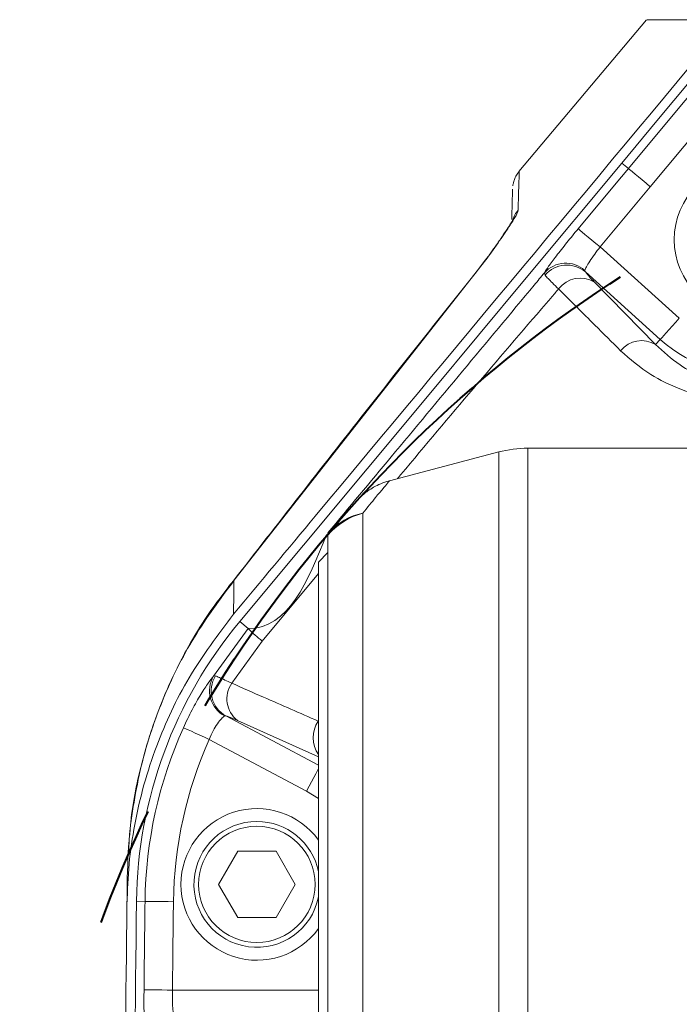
# Model space of a CAD drawing. Header units: millimetres. Extents: x 0 to 8410, y 0 to 5940.
# Tile 117 of 256: x 1991 to 2130, y 5343 to 5550. Entities that reach past the tile are written whole.
import ezdxf

# ---------------------------------------------------------------- set-up
doc = ezdxf.new("R2010")
doc.units = ezdxf.units.MM
doc.header["$LTSCALE"] = 10
doc.linetypes.add('CENTERX2', pattern=[20.32, 12.7, -2.54, 2.54, -2.54])

msp = doc.modelspace()

# ---------------------------------------------------------------- linework, layer by layer
at = {"color": 7, "linetype": 'Continuous', "lineweight": 0}
for p, q in [((2123.072898, 5550.25639), (2096.189132, 5518.217463)), ((2119.279778, 5518.854041), (2117.898142, 5520.005126)), ((2091.93728, 5459.059853), (2068.881115, 5452.992339)), ((2182.08558, 5459.849972), (2098.045117, 5459.849972)), ((2055.940083, 5441.768546), (2056.161603, 5442.030806)), ((2055.940083, 5441.510815), (2055.940083, 5441.761155)), ((2055.940083, 5086.189169), (2055.940083, 5441.510815)), ((2055.940083, 5437.849898), (2053.940079, 5435.850043)), ((2053.940079, 5091.849942), (2053.940079, 5435.850043)), ((2034.991658, 5430.714507), (2036.112925, 5431.935687)), ((2032.857171, 5367.849965), (2036.898619, 5374.849934)), ((2036.898619, 5374.849934), (2044.98153, 5374.849934)), ((2044.98153, 5374.849934), (2049.022979, 5367.849965)), ((2036.898619, 5360.849995), (2032.857171, 5367.849965)), ((2049.022979, 5367.849965), (2044.98153, 5360.849995)), ((2044.98153, 5360.849995), (2036.898619, 5360.849995))]:
    msp.add_line(p, q, dxfattribs=at)
at = {"color": 8, "linetype": 'Continuous', "lineweight": 0}
for p, q in [((2148.337273, 5544.367451), (2123.883164, 5515.018601)), ((2123.883164, 5515.018601), (2113.303384, 5502.319951)), ((2113.303384, 5502.319951), (2130.014306, 5487.273354)), ((2089.256337, 5499.619383), (2089.695802, 5500.315566)), ((2089.256337, 5499.619383), (2036.112925, 5431.935687)), ((2101.701549, 5496.354003), (2101.587525, 5496.867079)), ((2110.092586, 5497.364897), (2110.210633, 5497.04184)), ((2126.00503, 5482.82041), (2110.210633, 5497.04184)), ((2112.121201, 5494.904179), (2125.014132, 5481.720109)), ((2125.014132, 5481.720109), (2126.00503, 5482.82041)), ((2091.93728, 5068.640132), (2091.93728, 5459.059853)), ((2098.045117, 5459.849972), (2098.045117, 5067.850012)), ((2063.290364, 5446.143765), (2063.290364, 5081.55622)), ((2053.940079, 5433.426995), (2042.06126, 5419.153828)), ((2039.092919, 5421.800513), (2037.324151, 5423.273463)), ((2031.81099, 5411.747832), (2039.092919, 5421.800513)), ((2042.06126, 5419.153828), (2035.651734, 5410.274405)), ((2031.81099, 5411.747832), (2032.216167, 5411.812682)), ((2034.395388, 5403.37934), (2034.13353, 5403.384585)), ((2034.395388, 5403.37934), (2053.940079, 5392.987151)), ((2053.940079, 5394.782919), (2036.87062, 5402.413506)), ((2051.412216, 5387.545247), (2030.916086, 5398.443121)), ((2053.940079, 5385.976452), (2051.412216, 5387.545247)), ((2017.362854, 5364.267249), (2015.564671, 5364.28966)), ((2023.143774, 5345.543761), (2053.940079, 5345.543761))]:
    msp.add_line(p, q, dxfattribs=at)
at = {"color": 7, "linetype": 'Continuous', "lineweight": 0, "flags": 128}
for points in [[(2142.856947, 5549.959797), (2125.305152, 5528.895039), (2117.898142, 5520.005126)], [(2117.898142, 5520.005126), (2097.752503, 5495.823998), (2077.608263, 5471.641678), (2037.324151, 5423.273463)], [(2123.883164, 5515.018601), (2123.013473, 5515.743155), (2122.175014, 5516.441722), (2121.397904, 5517.089266), (2120.710051, 5517.662186), (2120.136178, 5518.140454), (2119.696891, 5518.506426), (2119.407958, 5518.747229), (2119.279778, 5518.854041)]]:
    msp.add_lwpolyline(points, dxfattribs=at)
at = {"color": 8, "linetype": 'Continuous', "lineweight": 0, "flags": 128}
for points in [[(2119.279778, 5518.854041), (2126.961148, 5528.07321), (2143.734133, 5548.203129)], [(2108.699879, 5506.155152), (2116.380981, 5515.37456), (2119.279778, 5518.854041)], [(2113.303384, 5502.319951), (2112.433663, 5503.044505), (2111.59519, 5503.743071), (2110.818049, 5504.390378), (2110.130197, 5504.963536), (2109.556308, 5505.441565), (2109.117007, 5505.807538), (2108.828074, 5506.04834), (2108.699879, 5506.155152)], [(2126.00503, 5482.82041), (2126.116669, 5482.944388), (2126.368305, 5483.224053), (2126.750907, 5483.648915), (2127.250707, 5484.203953), (2127.849779, 5484.86938), (2128.526604, 5485.620875), (2129.25685, 5486.431975), (2130.014306, 5487.273354)], [(2030.916086, 5398.443121), (2029.883465, 5398.907084), (2028.887933, 5399.354119), (2027.965239, 5399.768729), (2027.148551, 5400.135417), (2026.467165, 5400.441546), (2025.945595, 5400.675673), (2025.60254, 5400.82993), (2025.45034, 5400.898118)], [(2053.940079, 5392.299552), (2053.701854, 5391.851325), (2053.351185, 5391.191859), (2052.930868, 5390.401501), (2052.456012, 5389.508385), (2051.943651, 5388.544697), (2051.412216, 5387.545247)], [(2023.354179, 5364.192624), (2022.222257, 5364.206929), (2021.131, 5364.22028), (2020.119599, 5364.232916), (2019.224367, 5364.244122), (2018.477476, 5364.25342), (2017.905733, 5364.260573), (2017.529702, 5364.265103), (2017.362854, 5364.267249)], [(2023.143774, 5345.543761), (2022.011837, 5345.555205), (2020.920551, 5345.566411), (2019.90912, 5345.576663), (2019.013858, 5345.585723), (2018.266952, 5345.593113), (2017.695194, 5345.599074), (2017.319149, 5345.602889), (2017.152315, 5345.604558)]]:
    msp.add_lwpolyline(points, dxfattribs=at)
at = {"color": 7, "linetype": 'CENTERX2', "lineweight": 40}
msp.add_circle((2266.940078, 5263.850007), 276, dxfattribs=at)
at = {"color": 7, "linetype": 'Continuous', "lineweight": 0}
msp.add_circle((2144.940078, 5503.850007), 16, dxfattribs=at)
at = {"color": 8, "linetype": 'Continuous', "lineweight": 0}
msp.add_circle((2040.940078, 5367.850007), 12.27, dxfattribs=at)
for centre, radius, start, end in [((2100.58605, 5506.200447), 5.971694, 139.89824667, 162.13455489), ((2106.087358, 5492.89091), 6.004866, 48.16427511, 138.53535064), ((2106.297165, 5492.478569), 6.011545, 49.38355792, 139.85943065), ((2109.134974, 5490.03633), 5.710824, 58.47258404, 143.11072016), ((2122.061958, 5476.910204), 5.643627, 58.45965149, 141.44243051), ((2144.940078, 5503.850007), 28.29799, 228, 280.88552705), ((2066.734983, 5432.531629), 14.041213, 104.20086688, 140.24635142), ((2065.51488, 5434.053716), 12.292996, 100.42556987, 139.5402732), ((2065.468133, 5434.159606), 12.188819, 139.77640098, 141.41687629), ((2077.468333, 5461.851875), 55.468766, 226.22420094, 230.33300433), ((2036.986242, 5408.680923), 6.015743, 149.34857358, 241.69221382), ((2037.328151, 5408.635413), 6.018921, 148.13766783, 240.8395307), ((2040.417461, 5406.988415), 5.788772, 145.41356573, 232.21424694), ((2109.557406, 5363.120565), 92.201679, 155.81222646, 179.28740533), ((2059.201516, 5398.811679), 6.368353, 146.99384169, 214.2911896), ((2109.557406, 5363.120565), 86.209901, 155.81222646, 179.28740533), ((10090.940078, 5263.850007), 8074.201679, 179.2874053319, 179.4198478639), ((10090.940078, 5263.850007), 8068.209901, 179.2874053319, 179.4198478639)]:
    msp.add_arc(centre, radius, start, end, dxfattribs=at)
at = {"color": 7, "linetype": 'Continuous', "lineweight": 0}
for centre, radius, start, end in [((2098.045115, 5435.850007), 24, 90, 104.74356284), ((2109.557406, 5363.120565), 94, 140.21390735, 179.28740533), ((2040.940078, 5367.850007), 16, 35.6590877, 324.3409123), ((2040.940078, 5367.850007), 13.27, 90, 348.42227625), ((2040.940078, 5367.850007), 13.27, 11.57772375, 90), ((10090.940078, 5263.850007), 8078, 179.2908979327, 180.9639051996), ((10090.940078, 5263.850007), 8076, 179.2874053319, 181.1562202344)]:
    msp.add_arc(centre, radius, start, end, dxfattribs=at)
for points, knots in [([(2036.023057, 5424.836297), (2041.766038, 5431.73247), (2076.585928, 5473.544195), (2111.415686, 5515.347701), (2140.500835, 5550.25639)], [0, 0, 0, 0, 0.1649339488, 1, 1, 1, 1]), ([(2123.292229, 5550.25639), (2123.244713, 5550.25639), (2123.093617, 5550.25639), (2124.704774, 5550.25639), (2128.09904, 5550.25639), (2133.220899, 5550.25639), (2138.074284, 5550.25639), (2140.500835, 5550.25639)], [0, 0, 0, 0, 0.1025752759, 0.326179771, 0.5507768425, 0.775401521, 1, 1, 1, 1]), ([(2096.212855, 5518.199343), (2096.126195, 5518.104258), (2095.798807, 5517.745037), (2095.433257, 5517.043781), (2095.117819, 5516.232018), (2094.975843, 5515.618716), (2094.925585, 5515.290054), (2094.915655, 5515.204518), (2094.912893, 5515.180726)], [0, 0, 0, 0, 0.109421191, 0.4133788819, 0.6649586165, 0.8543187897, 0.9594772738, 1, 1, 1, 1]), ([(2094.669765, 5508.099694), (2094.694404, 5508.907409), (2094.762081, 5511.126042), (2094.82784, 5513.232866), (2094.870616, 5514.59386), (2094.867906, 5514.509833), (2094.866982, 5514.481206)], [0, 0, 0, 0, 0.18532362, 0.5090473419, 0.8327327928, 1, 1, 1, 1]), ([(2094.962856, 5508.098502), (2094.949283, 5508.070022), (2094.916678, 5508.001608), (2094.592532, 5507.424627), (2093.962395, 5506.416451), (2092.907783, 5504.834112), (2091.654776, 5503.021187), (2090.66679, 5501.637541), (2090.249738, 5501.053471)], [0, 0, 0, 0, 0.0992306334, 0.2383708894, 0.4124644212, 0.6154594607, 0.8376762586, 1, 1, 1, 1]), ([(2089.746153, 5500.274558), (2080.767713, 5488.967632), (2062.41323, 5465.853061), (2044.313304, 5442.571154), (2035.067296, 5430.678029)], [0, 0, 0, 0, 0.4891687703, 1, 1, 1, 1]), ([(2068.885049, 5452.989478), (2068.869014, 5452.986405), (2068.237305, 5452.865345), (2067.112241, 5452.408527), (2065.612747, 5451.689482), (2064.413211, 5450.913489), (2063.509804, 5450.205612), (2062.916746, 5449.672784), (2062.628474, 5449.381807), (2062.537929, 5449.290413)], [0, 0, 0, 0, 0.00659048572, 0.25963632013, 0.48502022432, 0.67847974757, 0.83462615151, 0.94805719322, 1, 1, 1, 1]), ([(2056.161603, 5442.030806), (2057.165755, 5443.205685), (2058.898558, 5445.233099), (2060.62908, 5447.187727), (2061.669357, 5448.350232), (2062.151025, 5448.884563), (2062.076199, 5448.801187), (2062.057576, 5448.780436)], [0, 0, 0, 0, 0.2897817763, 0.5000583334, 0.7102917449, 0.9278966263, 1, 1, 1, 1]), ([(2035.029581, 5430.683035), (2033.886422, 5429.209522), (2031.132222, 5425.659404), (2027.514045, 5419.881991), (2023.926649, 5413.291155), (2020.890571, 5406.524125), (2018.304198, 5399.294513), (2016.255607, 5391.874942), (2014.816629, 5384.255002), (2014.041822, 5378.532237), (2013.945253, 5375.362062), (2013.927808, 5374.789376)], [0, 0, 0, 0, 0.0939586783, 0.2263735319, 0.3402861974, 0.4676626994, 0.5923909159, 0.7184552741, 0.8451336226, 0.9720237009, 1, 1, 1, 1]), ([(2013.558736, 5363.822121), (2013.662609, 5366.609572), (2013.87035, 5372.184403), (2015.099133, 5380.559169), (2017.019953, 5388.887633), (2020.482359, 5399.390434), (2026.244917, 5411.856486), (2032.733529, 5420.469675), (2036.023057, 5424.836297)], [0, 0, 0, 0, 0.1262390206, 0.2524747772, 0.3826339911, 0.5127932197, 0.7530011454, 1, 1, 1, 1]), ([(2013.558736, 5363.822121), (2013.579737, 5365.495981), (2013.609618, 5367.877719), (2013.637088, 5369.964984), (2013.645253, 5370.585341)], [0, 0, 0, 0, 0.70278952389, 1, 1, 1, 1])]:
    msp.add_open_spline(points, degree=3, knots=knots, dxfattribs=at)
at = {"color": 8, "linetype": 'Continuous', "lineweight": 0}
for points, knots in [([(2096.267825, 5518.151421), (2096.268801, 5518.181726), (2096.271668, 5518.270821), (2096.229963, 5516.943299), (2096.149982, 5514.372892), (2096.062186, 5511.488972), (2096.018291, 5510.047097)], [0, 0, 0, 0, 0.1466264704, 0.4310730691, 0.7155533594, 1, 1, 1, 1]), ([(2096.018291, 5510.047097), (2095.930799, 5509.756226), (2095.753214, 5509.165832), (2094.381613, 5506.937385), (2092.213223, 5503.747146), (2090.295136, 5501.064241), (2089.265195, 5499.631704), (2089.256337, 5499.619383)], [0, 0, 0, 0, 0.2309687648, 0.4688080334, 0.7309587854, 0.9976861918, 1, 1, 1, 1]), ([(2101.587525, 5496.867079), (2101.824762, 5497.256982), (2102.299234, 5498.036786), (2104.018528, 5500.3451), (2106.21348, 5503.140879), (2107.887912, 5505.170801), (2108.699879, 5506.155152)], [0, 0, 0, 0, 0.2536988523, 0.507395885, 0.7611259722, 1, 1, 1, 1]), ([(2113.303384, 5502.319951), (2112.917781, 5501.809106), (2112.121801, 5500.754598), (2111.114236, 5499.27744), (2110.354243, 5498.034773), (2110.179799, 5497.588172), (2110.092586, 5497.364897)], [0, 0, 0, 0, 0.2384046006, 0.4921256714, 0.7460913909, 1, 1, 1, 1]), ([(2089.256337, 5499.619383), (2089.263683, 5499.630123), (2089.655793, 5500.203364), (2090.008981, 5500.688032), (2090.355551, 5501.163621)], [0, 0, 0, 0, 0.0187341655, 1, 1, 1, 1]), ([(2055.922514, 5442.007441), (2060.368515, 5447.345), (2074.870242, 5464.754764), (2090.087993, 5483.044667), (2100.861557, 5495.994468), (2101.587525, 5496.867079)], [0, 0, 0, 0, 0.291956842, 0.952289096, 1, 1, 1, 1]), ([(2104.567474, 5493.464369), (2104.109098, 5493.904415), (2102.738101, 5495.220583), (2102.115794, 5495.901045), (2101.701549, 5496.354003)], [0, 0, 0, 0, 0.3343379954, 1, 1, 1, 1]), ([(2110.210633, 5497.04184), (2110.479564, 5496.699512), (2110.883572, 5496.185241), (2111.811091, 5495.225171), (2112.121201, 5494.904179)], [0, 0, 0, 0, 0.6656572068, 1, 1, 1, 1]), ([(2104.567474, 5493.464369), (2104.014041, 5492.819214), (2093.209301, 5480.223771), (2081.822187, 5466.937403), (2071.177026, 5454.138333), (2070.600054, 5453.444619)], [0, 0, 0, 0, 0.04858000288, 0.94843266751, 1, 1, 1, 1]), ([(2117.648742, 5480.42788), (2115.834756, 5482.229994), (2111.447386, 5486.588651), (2107.110971, 5490.922423), (2104.567474, 5493.464369)], [0, 0, 0, 0, 0.4134562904, 1, 1, 1, 1]), ([(2125.014132, 5481.720109), (2126.652304, 5480.207648), (2129.62534, 5477.462757), (2135.120144, 5474.583612), (2140.404735, 5473.011674), (2145.704674, 5472.394135), (2149.143707, 5472.745658), (2150.887428, 5472.923894)], [0, 0, 0, 0, 0.268303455, 0.4869307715, 0.7097754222, 0.8528450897, 1, 1, 1, 1]), ([(2147.553621, 5470.228571), (2147.553586, 5470.228492), (2146.747466, 5468.385836), (2141.898028, 5470.620493), (2136.646484, 5470.05917), (2130.084406, 5472.240778), (2123.412846, 5475.378549), (2119.680667, 5478.647922), (2117.648742, 5480.42788)], [0, 0, 0, 0, 0.0000058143, 0.1348065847, 0.2697970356, 0.4980592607, 0.7267263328, 1, 1, 1, 1]), ([(2068.894154, 5452.942748), (2068.910417, 5452.961965), (2068.97973, 5453.043869), (2068.551742, 5452.541223), (2067.581698, 5451.394008), (2065.917782, 5449.403879), (2064.244131, 5447.327205), (2063.290364, 5446.143765)], [0, 0, 0, 0, 0.0647880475, 0.2761205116, 0.4938175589, 0.7115404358, 1, 1, 1, 1]), ([(2039.092919, 5421.800513), (2039.092944, 5421.800513), (2047.715973, 5421.800503), (2051.682218, 5431.739359), (2055.648452, 5441.678185)], [0, 0, 0, 0, 0.0000028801, 1, 1, 1, 1]), ([(2036.112925, 5431.935687), (2033.214302, 5428.049208), (2027.347575, 5420.183092), (2021.007066, 5407.31133), (2016.575489, 5394.135403), (2014.159353, 5381.98037), (2013.801395, 5374.04623), (2013.645253, 5370.585341)], [0, 0, 0, 0, 0.2210705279, 0.4474400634, 0.6439936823, 0.8447092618, 1, 1, 1, 1]), ([(2036.112925, 5431.935687), (2036.099551, 5430.907772), (2036.071029, 5428.715556), (2036.039697, 5426.181926), (2036.023057, 5424.836297)], [0, 0, 0, 0, 0.4688929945, 1, 1, 1, 1]), ([(2025.45034, 5400.898118), (2026.056089, 5402.182442), (2027.259822, 5404.734626), (2029.13879, 5408.006189), (2030.85476, 5410.62667), (2031.484025, 5411.364472), (2031.81099, 5411.747832)], [0, 0, 0, 0, 0.2494714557, 0.4957445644, 0.7379903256, 1, 1, 1, 1]), ([(2032.216167, 5411.812682), (2032.45997, 5411.72641), (2033.134102, 5411.487864), (2034.670794, 5410.747203), (2035.651734, 5410.274405)], [0, 0, 0, 0, 0.3616542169, 1, 1, 1, 1]), ([(2035.651734, 5410.274405), (2037.882431, 5409.297061), (2043.948366, 5406.639369), (2050.021285, 5403.969043), (2053.860939, 5402.280707)], [0, 0, 0, 0, 0.3677416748, 1, 1, 1, 1]), ([(2034.13353, 5403.384585), (2033.933236, 5403.233565), (2033.551986, 5402.946104), (2032.62771, 5401.798636), (2031.683805, 5400.290931), (2031.172078, 5399.059265), (2030.916086, 5398.443121)], [0, 0, 0, 0, 0.2706730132, 0.515214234, 0.7574848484, 1, 1, 1, 1]), ([(2036.87062, 5402.413506), (2036.167113, 5402.717911), (2035.065219, 5403.194696), (2034.573256, 5403.330309), (2034.395388, 5403.37934)], [0, 0, 0, 0, 0.6384527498, 1, 1, 1, 1]), ([(2017.635784, 5333.612103), (2017.567246, 5333.815497), (2017.430153, 5334.222332), (2017.267428, 5336.48152), (2017.162875, 5339.670478), (2017.132426, 5342.914372), (2017.147338, 5344.931402), (2017.152315, 5345.604558)], [0, 0, 0, 0, 0.22231239, 0.4446773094, 0.666889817, 0.888829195, 1, 1, 1, 1]), ([(2023.143774, 5345.543761), (2023.138801, 5345.207465), (2023.123898, 5344.199647), (2023.154438, 5342.577987), (2023.259066, 5340.984567), (2023.421858, 5339.856611), (2023.558813, 5339.653621), (2023.627332, 5339.552064)], [0, 0, 0, 0, 0.1109535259, 0.3325071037, 0.5545746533, 0.7771510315, 1, 1, 1, 1])]:
    msp.add_open_spline(points, degree=3, knots=knots, dxfattribs=at)

doc.saveas('drawing.dxf')
